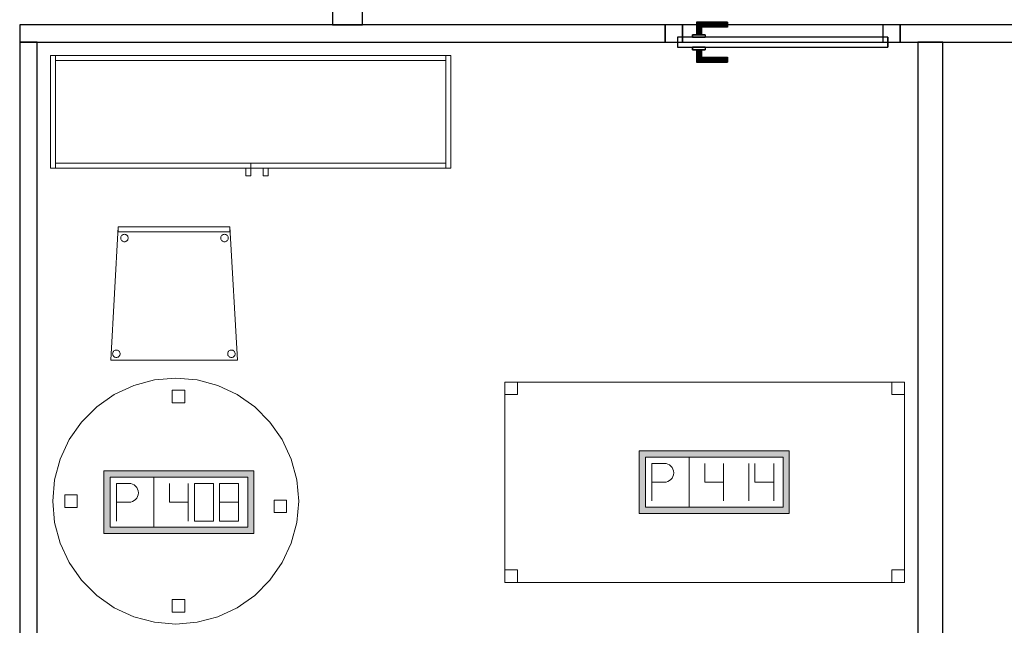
# Model space of a CAD drawing. Header units: metres. Extents: x 391.1 to 427.5, y 12.8 to 28.4.
# Tile 60 of 195: x 405.6 to 409.6, y 15.1 to 17.5. Entities that reach past the tile are written whole.
import ezdxf

# ---------------------------------------------------------------- set-up
doc = ezdxf.new("R2010")
doc.units = ezdxf.units.M
doc.layers.add('01_CARPINTERIA', color=5, linetype='Continuous', lineweight=25, true_color=0x0000ff)
for name, color, linetype, lineweight in [('02_MOBILIARIO', 7, 'Continuous', 18), ('A-DETL-____-MBND', 7, 'Continuous', 18), ('A-GENM-____-OTLN', 7, 'Continuous', 18), ('A-WALL-____-MCUT', 7, 'Continuous', 25), ('A-WALL-____-OTLN', 7, 'Continuous', 25), ('Mobiliario', 7, 'Continuous', 18)]:
    doc.layers.add(name, color=color, linetype=linetype, lineweight=lineweight)

# ---------------------------------------------------------------- blocks, each defined once
blk = doc.blocks.new('Family - Taula D100_PA-152054-03_ELEC_P0A')
at = {"layer": 'A-DETL-____-MBND', "color": 253, "true_color": 0xaaaaaa}
for p, q in [((0.2458, 0.9174), (0.3235, 0.9536)), ((0.3235, 0.9536), (0.2458, 0.9174)), ((0.3235, 0.9536), (0.4063, 0.9758)), ((0.4063, 0.9758), (0.3235, 0.9536)), ((0.4063, 0.9758), (0.4916, 0.9832)), ((0.4916, 0.9832), (0.4063, 0.9758)), ((0.4916, 0.9832), (0.577, 0.9758)), ((0.577, 0.9758), (0.4916, 0.9832)), ((0.577, 0.9758), (0.6598, 0.9536)), ((0.6598, 0.9536), (0.577, 0.9758)), ((0.6598, 0.9536), (0.7374, 0.9174)), ((0.7374, 0.9174), (0.6598, 0.9536)), ((0.1756, 0.8682), (0.2458, 0.9174)), ((0.2458, 0.9174), (0.1756, 0.8682)), ((0.4775, 0.8848), (0.4775, 0.9348)), ((0.4775, 0.9348), (0.5275, 0.9348)), ((0.4775, 0.9348), (0.4775, 0.8848)), ((0.5275, 0.9348), (0.4775, 0.9348)), ((0.5275, 0.9348), (0.5275, 0.8848)), ((0.5275, 0.8848), (0.5275, 0.9348)), ((0.7374, 0.9174), (0.8076, 0.8682)), ((0.8076, 0.8682), (0.7374, 0.9174)), ((0.115, 0.8076), (0.1756, 0.8682)), ((0.1756, 0.8682), (0.115, 0.8076)), ((0.5275, 0.8848), (0.4775, 0.8848)), ((0.4775, 0.8848), (0.5275, 0.8848)), ((0.8076, 0.8682), (0.8682, 0.8076)), ((0.8682, 0.8076), (0.8076, 0.8682)), ((0.0659, 0.7374), (0.115, 0.8076)), ((0.115, 0.8076), (0.0659, 0.7374)), ((0.8682, 0.8076), (0.9174, 0.7374)), ((0.9174, 0.7374), (0.8682, 0.8076)), ((0.0296, 0.6598), (0.0659, 0.7374)), ((0.0659, 0.7374), (0.0296, 0.6598)), ((0.9174, 0.7374), (0.9536, 0.6598)), ((0.9536, 0.6598), (0.9174, 0.7374)), ((0.0075, 0.577), (0.0296, 0.6598)), ((0.0296, 0.6598), (0.0075, 0.577)), ((0.9536, 0.6598), (0.9758, 0.577)), ((0.9758, 0.577), (0.9536, 0.6598)), ((0, 0.4916), (0.0075, 0.577)), ((0.0075, 0.577), (0, 0.4916)), ((0.9758, 0.577), (0.9832, 0.4916)), ((0.9832, 0.4916), (0.9758, 0.577)), ((0.048, 0.4666), (0.048, 0.5166)), ((0.048, 0.5166), (0.098, 0.5166)), ((0.048, 0.5166), (0.048, 0.4666)), ((0.098, 0.5166), (0.048, 0.5166)), ((0.098, 0.5166), (0.098, 0.4666)), ((0.098, 0.4666), (0.098, 0.5166)), ((0.0075, 0.4063), (0, 0.4916)), ((0, 0.4916), (0.0075, 0.4063)), ((0.8849, 0.446), (0.8849, 0.496)), ((0.8849, 0.496), (0.9349, 0.496)), ((0.8849, 0.496), (0.8849, 0.446)), ((0.9349, 0.496), (0.8849, 0.496)), ((0.9349, 0.496), (0.9349, 0.446)), ((0.9349, 0.446), (0.9349, 0.496)), ((0.9832, 0.4916), (0.9758, 0.4063)), ((0.9758, 0.4063), (0.9832, 0.4916)), ((0.098, 0.4666), (0.048, 0.4666)), ((0.048, 0.4666), (0.098, 0.4666)), ((0.9349, 0.446), (0.8849, 0.446)), ((0.8849, 0.446), (0.9349, 0.446)), ((0.0296, 0.3235), (0.0075, 0.4063)), ((0.0075, 0.4063), (0.0296, 0.3235)), ((0.9758, 0.4063), (0.9536, 0.3235)), ((0.9536, 0.3235), (0.9758, 0.4063)), ((0.0659, 0.2458), (0.0296, 0.3235)), ((0.0296, 0.3235), (0.0659, 0.2458)), ((0.9536, 0.3235), (0.9174, 0.2458)), ((0.9174, 0.2458), (0.9536, 0.3235)), ((0.115, 0.1756), (0.0659, 0.2458)), ((0.0659, 0.2458), (0.115, 0.1756)), ((0.9174, 0.2458), (0.8682, 0.1756)), ((0.8682, 0.1756), (0.9174, 0.2458)), ((0.1756, 0.115), (0.115, 0.1756)), ((0.115, 0.1756), (0.1756, 0.115)), ((0.8682, 0.1756), (0.8076, 0.115)), ((0.8076, 0.115), (0.8682, 0.1756)), ((0.2458, 0.0659), (0.1756, 0.115)), ((0.1756, 0.115), (0.2458, 0.0659)), ((0.4775, 0.0481), (0.4775, 0.0981)), ((0.4775, 0.0981), (0.5275, 0.0981)), ((0.4775, 0.0981), (0.4775, 0.0481)), ((0.5275, 0.0981), (0.4775, 0.0981)), ((0.5275, 0.0981), (0.5275, 0.0481)), ((0.5275, 0.0481), (0.5275, 0.0981)), ((0.8076, 0.115), (0.7374, 0.0659)), ((0.7374, 0.0659), (0.8076, 0.115)), ((0.3235, 0.0296), (0.2458, 0.0659)), ((0.2458, 0.0659), (0.3235, 0.0296)), ((0.5275, 0.0481), (0.4775, 0.0481)), ((0.4775, 0.0481), (0.5275, 0.0481)), ((0.7374, 0.0659), (0.6598, 0.0296)), ((0.6598, 0.0296), (0.7374, 0.0659)), ((0.4063, 0.0075), (0.3235, 0.0296)), ((0.3235, 0.0296), (0.4063, 0.0075)), ((0.4916, 0), (0.4063, 0.0075)), ((0.4063, 0.0075), (0.4916, 0)), ((0.577, 0.0075), (0.4916, 0)), ((0.4916, 0), (0.577, 0.0075)), ((0.6598, 0.0296), (0.577, 0.0075)), ((0.577, 0.0075), (0.6598, 0.0296))]:
    blk.add_line(p, q, dxfattribs=at)
blk = doc.blocks.new('Family - Evans PA-152206-03_ELEC_P0A')
at = {"layer": 'A-WALL-____-MCUT', "color": 253, "true_color": 0xaaaaaa}
for p, q in [((4.209, 0.07), (0, 0.07)), ((0, 0.07), (0, 0)), ((4.209, 0), (4.209, 0.07)), ((0, 0), (4.209, 0))]:
    blk.add_line(p, q, dxfattribs=at)
at = {"layer": 'A-WALL-____-OTLN', "color": 253, "true_color": 0xaaaaaa}
for p, q in [((4.209, 0.07), (0, 0.07)), ((0, 0.07), (0, 0)), ((4.209, 0), (4.209, 0.07)), ((0, 0), (4.209, 0))]:
    blk.add_line(p, q, dxfattribs=at)
at = {"layer": 'A-WALL-____-OTLN', "color": 253, "lineweight": 18, "true_color": 0xaaaaaa}
blk.add_line((0, 0), (4.209, 0), dxfattribs=at)
blk = doc.blocks.new('Family - Evans PA-152218-03_ELEC_P0A')
at = {"layer": 'A-WALL-____-MCUT', "color": 253, "true_color": 0xaaaaaa}
for p, q in [((7.2699, 0.07), (1.71, 0.07)), ((7.2699, 0), (7.2699, 0.07)), ((8.2099, 0.07), (8.2099, 0)), ((10.7899, 0.07), (8.2099, 0.07)), ((10.7899, 0), (10.7899, 0.07)), ((1.71, 0), (7.2699, 0)), ((8.2099, 0), (10.7899, 0))]:
    blk.add_line(p, q, dxfattribs=at)
at = {"layer": 'A-WALL-____-OTLN', "color": 253, "true_color": 0xaaaaaa}
for p, q in [((10.7899, 0.07), (0, 0.07)), ((7.2699, 0), (7.2699, 0.07)), ((8.2099, 0.07), (7.2699, 0.07)), ((8.2099, 0), (8.2099, 0.07)), ((10.7899, 0), (10.7899, 0.07)), ((0, 0), (10.7899, 0)), ((7.2699, 0), (8.2099, 0))]:
    blk.add_line(p, q, dxfattribs=at)
at = {"layer": 'A-WALL-____-OTLN', "color": 253, "lineweight": 18, "true_color": 0xaaaaaa}
blk.add_line((-0.0226, 0), (10.7899, 0), dxfattribs=at)
blk = doc.blocks.new('Family - Vano de puerta PA-152222-03_ELEC_P0A')
at = {"layer": 'A-GENM-____-OTLN', "color": 253, "true_color": 0xaaaaaa}
for p, q in [((409.1421, 17.5196), (408.2021, 17.5196)), ((408.2021, 17.5196), (408.2021, 17.4496)), ((408.2021, 17.5196), (409.1421, 17.5196)), ((408.2021, 17.4496), (408.2021, 17.5196)), ((409.1421, 17.4496), (409.1421, 17.5196)), ((409.1421, 17.4496), (409.1421, 17.5196)), ((408.2021, 17.4496), (409.1421, 17.4496)), ((409.1421, 17.4496), (408.2021, 17.4496))]:
    blk.add_line(p, q, dxfattribs=at)
blk = doc.blocks.new('Family - Cadira confident_PA-152277-03_ELEC_P0A')
at = {"layer": 'A-DETL-____-MBND', "color": 253, "true_color": 0xaaaaaa}
for p, q in [((0, 0), (0.03, 0.5326)), ((0.03, 0.5326), (0, 0)), ((0.03, 0.5126), (0.03, 0.5326)), ((0.03, 0.5326), (0.4765, 0.5326)), ((0.4765, 0.5326), (0.03, 0.5326)), ((0.03, 0.5326), (0.03, 0.5126)), ((0.03, 0.5326), (0.4765, 0.5326)), ((0.4765, 0.5326), (0.03, 0.5326)), ((0.4765, 0.5126), (0.03, 0.5126)), ((0.03, 0.5126), (0.4765, 0.5126)), ((0.4765, 0.5326), (0.4765, 0.5126)), ((0.4765, 0.5126), (0.4765, 0.5326)), ((0.4765, 0.5326), (0.5065, 0)), ((0.5065, 0), (0.4765, 0.5326)), ((0.0397, 0.4874), (0.0399, 0.49)), ((0.0399, 0.49), (0.0397, 0.4874)), ((0.04, 0.4848), (0.0397, 0.4874)), ((0.0397, 0.4874), (0.04, 0.4848)), ((0.0399, 0.49), (0.0406, 0.4926)), ((0.0406, 0.4926), (0.0399, 0.49)), ((0.0406, 0.4823), (0.04, 0.4848)), ((0.04, 0.4848), (0.0406, 0.4823)), ((0.0406, 0.4926), (0.0417, 0.4949)), ((0.0417, 0.4949), (0.0406, 0.4926)), ((0.0417, 0.48), (0.0406, 0.4823)), ((0.0406, 0.4823), (0.0417, 0.48)), ((0.0417, 0.4949), (0.0432, 0.4971)), ((0.0432, 0.4971), (0.0417, 0.4949)), ((0.0432, 0.4779), (0.0417, 0.48)), ((0.0417, 0.48), (0.0432, 0.4779)), ((0.0432, 0.4971), (0.045, 0.4989)), ((0.045, 0.4989), (0.0432, 0.4971)), ((0.0451, 0.476), (0.0432, 0.4779)), ((0.0432, 0.4779), (0.0451, 0.476)), ((0.045, 0.4989), (0.0471, 0.5004)), ((0.0471, 0.5004), (0.045, 0.4989)), ((0.0472, 0.4745), (0.0451, 0.476)), ((0.0451, 0.476), (0.0472, 0.4745)), ((0.0471, 0.5004), (0.0495, 0.5015)), ((0.0495, 0.5015), (0.0471, 0.5004)), ((0.0496, 0.4734), (0.0472, 0.4745)), ((0.0472, 0.4745), (0.0496, 0.4734)), ((0.0495, 0.5015), (0.052, 0.5022)), ((0.052, 0.5022), (0.0495, 0.5015)), ((0.0521, 0.4728), (0.0496, 0.4734)), ((0.0496, 0.4734), (0.0521, 0.4728)), ((0.052, 0.5022), (0.0546, 0.5024)), ((0.0546, 0.5024), (0.052, 0.5022)), ((0.0547, 0.4726), (0.0521, 0.4728)), ((0.0521, 0.4728), (0.0547, 0.4726)), ((0.0546, 0.5024), (0.0572, 0.5022)), ((0.0572, 0.5022), (0.0546, 0.5024)), ((0.0573, 0.4728), (0.0547, 0.4726)), ((0.0547, 0.4726), (0.0573, 0.4728)), ((0.0572, 0.5022), (0.0597, 0.5016)), ((0.0597, 0.5016), (0.0572, 0.5022)), ((0.0598, 0.4735), (0.0573, 0.4728)), ((0.0573, 0.4728), (0.0598, 0.4735)), ((0.0597, 0.5016), (0.0621, 0.5005)), ((0.0621, 0.5005), (0.0597, 0.5016)), ((0.0622, 0.4746), (0.0598, 0.4735)), ((0.0598, 0.4735), (0.0622, 0.4746)), ((0.0621, 0.5005), (0.0642, 0.499)), ((0.0642, 0.499), (0.0621, 0.5005)), ((0.0643, 0.4761), (0.0622, 0.4746)), ((0.0622, 0.4746), (0.0643, 0.4761)), ((0.0642, 0.499), (0.0661, 0.4972)), ((0.0661, 0.4972), (0.0642, 0.499)), ((0.0661, 0.478), (0.0643, 0.4761)), ((0.0643, 0.4761), (0.0661, 0.478)), ((0.0661, 0.4972), (0.0676, 0.495)), ((0.0676, 0.495), (0.0661, 0.4972)), ((0.0676, 0.4801), (0.0661, 0.478)), ((0.0661, 0.478), (0.0676, 0.4801)), ((0.0676, 0.495), (0.0687, 0.4927)), ((0.0687, 0.4927), (0.0676, 0.495)), ((0.0687, 0.4825), (0.0676, 0.4801)), ((0.0676, 0.4801), (0.0687, 0.4825)), ((0.0687, 0.4927), (0.0694, 0.4902)), ((0.0694, 0.4902), (0.0687, 0.4927)), ((0.0694, 0.485), (0.0687, 0.4825)), ((0.0687, 0.4825), (0.0694, 0.485)), ((0.0694, 0.4902), (0.0696, 0.4876)), ((0.0696, 0.4876), (0.0694, 0.4902)), ((0.0696, 0.4876), (0.0694, 0.485)), ((0.0694, 0.485), (0.0696, 0.4876)), ((0.4397, 0.4874), (0.4399, 0.49)), ((0.4399, 0.49), (0.4397, 0.4874)), ((0.44, 0.4848), (0.4397, 0.4874)), ((0.4397, 0.4874), (0.44, 0.4848)), ((0.4399, 0.49), (0.4406, 0.4926)), ((0.4406, 0.4926), (0.4399, 0.49)), ((0.4406, 0.4823), (0.44, 0.4848)), ((0.44, 0.4848), (0.4406, 0.4823)), ((0.4406, 0.4926), (0.4417, 0.4949)), ((0.4417, 0.4949), (0.4406, 0.4926)), ((0.4417, 0.48), (0.4406, 0.4823)), ((0.4406, 0.4823), (0.4417, 0.48)), ((0.4417, 0.4949), (0.4432, 0.4971)), ((0.4432, 0.4971), (0.4417, 0.4949)), ((0.4432, 0.4779), (0.4417, 0.48)), ((0.4417, 0.48), (0.4432, 0.4779)), ((0.4432, 0.4971), (0.445, 0.4989)), ((0.445, 0.4989), (0.4432, 0.4971)), ((0.4451, 0.476), (0.4432, 0.4779)), ((0.4432, 0.4779), (0.4451, 0.476)), ((0.445, 0.4989), (0.4471, 0.5004)), ((0.4471, 0.5004), (0.445, 0.4989)), ((0.4472, 0.4745), (0.4451, 0.476)), ((0.4451, 0.476), (0.4472, 0.4745)), ((0.4471, 0.5004), (0.4495, 0.5015)), ((0.4495, 0.5015), (0.4471, 0.5004)), ((0.4496, 0.4734), (0.4472, 0.4745)), ((0.4472, 0.4745), (0.4496, 0.4734)), ((0.4495, 0.5015), (0.452, 0.5022)), ((0.452, 0.5022), (0.4495, 0.5015)), ((0.4521, 0.4728), (0.4496, 0.4734)), ((0.4496, 0.4734), (0.4521, 0.4728)), ((0.452, 0.5022), (0.4546, 0.5024)), ((0.4546, 0.5024), (0.452, 0.5022)), ((0.4547, 0.4726), (0.4521, 0.4728)), ((0.4521, 0.4728), (0.4547, 0.4726)), ((0.4546, 0.5024), (0.4572, 0.5022)), ((0.4572, 0.5022), (0.4546, 0.5024)), ((0.4573, 0.4728), (0.4547, 0.4726)), ((0.4547, 0.4726), (0.4573, 0.4728)), ((0.4572, 0.5022), (0.4597, 0.5016)), ((0.4597, 0.5016), (0.4572, 0.5022)), ((0.4598, 0.4735), (0.4573, 0.4728)), ((0.4573, 0.4728), (0.4598, 0.4735)), ((0.4597, 0.5016), (0.4621, 0.5005)), ((0.4621, 0.5005), (0.4597, 0.5016)), ((0.4622, 0.4746), (0.4598, 0.4735)), ((0.4598, 0.4735), (0.4622, 0.4746)), ((0.4621, 0.5005), (0.4642, 0.499)), ((0.4642, 0.499), (0.4621, 0.5005)), ((0.4643, 0.4761), (0.4622, 0.4746)), ((0.4622, 0.4746), (0.4643, 0.4761)), ((0.4642, 0.499), (0.4661, 0.4972)), ((0.4661, 0.4972), (0.4642, 0.499)), ((0.4661, 0.478), (0.4643, 0.4761)), ((0.4643, 0.4761), (0.4661, 0.478)), ((0.4661, 0.4972), (0.4676, 0.495)), ((0.4676, 0.495), (0.4661, 0.4972)), ((0.4676, 0.4801), (0.4661, 0.478)), ((0.4661, 0.478), (0.4676, 0.4801)), ((0.4676, 0.495), (0.4687, 0.4927)), ((0.4687, 0.4927), (0.4676, 0.495)), ((0.4687, 0.4825), (0.4676, 0.4801)), ((0.4676, 0.4801), (0.4687, 0.4825)), ((0.4687, 0.4927), (0.4694, 0.4902)), ((0.4694, 0.4902), (0.4687, 0.4927)), ((0.4694, 0.485), (0.4687, 0.4825)), ((0.4687, 0.4825), (0.4694, 0.485)), ((0.4694, 0.4902), (0.4696, 0.4876)), ((0.4696, 0.4876), (0.4694, 0.4902)), ((0.4696, 0.4876), (0.4694, 0.485)), ((0.4694, 0.485), (0.4696, 0.4876)), ((0.0171, 0.0391), (0.0196, 0.0398)), ((0.0196, 0.0398), (0.0171, 0.0391)), ((0.0196, 0.0398), (0.0222, 0.04)), ((0.0222, 0.04), (0.0196, 0.0398)), ((0.0222, 0.04), (0.0248, 0.0398)), ((0.0248, 0.0398), (0.0222, 0.04)), ((0.0248, 0.0398), (0.0273, 0.0392)), ((0.0273, 0.0392), (0.0248, 0.0398)), ((0.4771, 0.0391), (0.4796, 0.0398)), ((0.4796, 0.0398), (0.4771, 0.0391)), ((0.4796, 0.0398), (0.4822, 0.04)), ((0.4822, 0.04), (0.4796, 0.0398)), ((0.4822, 0.04), (0.4848, 0.0398)), ((0.4848, 0.0398), (0.4822, 0.04)), ((0.4848, 0.0398), (0.4873, 0.0392)), ((0.4873, 0.0392), (0.4848, 0.0398)), ((0.5065, 0), (0, 0)), ((0, 0), (0.5065, 0)), ((0.0074, 0.025), (0.0076, 0.0276)), ((0.0076, 0.0276), (0.0074, 0.025)), ((0.0076, 0.0224), (0.0074, 0.025)), ((0.0074, 0.025), (0.0076, 0.0224)), ((0.0076, 0.0276), (0.0082, 0.0301)), ((0.0082, 0.0301), (0.0076, 0.0276)), ((0.0083, 0.0199), (0.0076, 0.0224)), ((0.0076, 0.0224), (0.0083, 0.0199)), ((0.0082, 0.0301), (0.0093, 0.0325)), ((0.0093, 0.0325), (0.0082, 0.0301)), ((0.0094, 0.0176), (0.0083, 0.0199)), ((0.0083, 0.0199), (0.0094, 0.0176)), ((0.0093, 0.0325), (0.0108, 0.0346)), ((0.0108, 0.0346), (0.0093, 0.0325)), ((0.0109, 0.0154), (0.0094, 0.0176)), ((0.0094, 0.0176), (0.0109, 0.0154)), ((0.0108, 0.0346), (0.0126, 0.0365)), ((0.0126, 0.0365), (0.0108, 0.0346)), ((0.0127, 0.0136), (0.0109, 0.0154)), ((0.0109, 0.0154), (0.0127, 0.0136)), ((0.0126, 0.0365), (0.0148, 0.038)), ((0.0148, 0.038), (0.0126, 0.0365)), ((0.0149, 0.0121), (0.0127, 0.0136)), ((0.0127, 0.0136), (0.0149, 0.0121)), ((0.0148, 0.038), (0.0171, 0.0391)), ((0.0171, 0.0391), (0.0148, 0.038)), ((0.0172, 0.011), (0.0149, 0.0121)), ((0.0149, 0.0121), (0.0172, 0.011)), ((0.0198, 0.0104), (0.0172, 0.011)), ((0.0172, 0.011), (0.0198, 0.0104)), ((0.0224, 0.0102), (0.0198, 0.0104)), ((0.0198, 0.0104), (0.0224, 0.0102)), ((0.0249, 0.0104), (0.0224, 0.0102)), ((0.0224, 0.0102), (0.0249, 0.0104)), ((0.0275, 0.0111), (0.0249, 0.0104)), ((0.0249, 0.0104), (0.0275, 0.0111)), ((0.0273, 0.0392), (0.0297, 0.0381)), ((0.0297, 0.0381), (0.0273, 0.0392)), ((0.0298, 0.0122), (0.0275, 0.0111)), ((0.0275, 0.0111), (0.0298, 0.0122)), ((0.0297, 0.0381), (0.0318, 0.0366)), ((0.0318, 0.0366), (0.0297, 0.0381)), ((0.0319, 0.0137), (0.0298, 0.0122)), ((0.0298, 0.0122), (0.0319, 0.0137)), ((0.0318, 0.0366), (0.0337, 0.0347)), ((0.0337, 0.0347), (0.0318, 0.0366)), ((0.0338, 0.0155), (0.0319, 0.0137)), ((0.0319, 0.0137), (0.0338, 0.0155)), ((0.0337, 0.0347), (0.0352, 0.0326)), ((0.0352, 0.0326), (0.0337, 0.0347)), ((0.0353, 0.0177), (0.0338, 0.0155)), ((0.0338, 0.0155), (0.0353, 0.0177)), ((0.0352, 0.0326), (0.0363, 0.0303)), ((0.0363, 0.0303), (0.0352, 0.0326)), ((0.0363, 0.02), (0.0353, 0.0177)), ((0.0353, 0.0177), (0.0363, 0.02)), ((0.0363, 0.0303), (0.037, 0.0278)), ((0.037, 0.0278), (0.0363, 0.0303)), ((0.037, 0.0226), (0.0363, 0.02)), ((0.0363, 0.02), (0.037, 0.0226)), ((0.037, 0.0278), (0.0372, 0.0252)), ((0.0372, 0.0252), (0.037, 0.0278)), ((0.0372, 0.0252), (0.037, 0.0226)), ((0.037, 0.0226), (0.0372, 0.0252)), ((0.4674, 0.025), (0.4676, 0.0276)), ((0.4676, 0.0276), (0.4674, 0.025)), ((0.4676, 0.0224), (0.4674, 0.025)), ((0.4674, 0.025), (0.4676, 0.0224)), ((0.4676, 0.0276), (0.4682, 0.0301)), ((0.4682, 0.0301), (0.4676, 0.0276)), ((0.4683, 0.0199), (0.4676, 0.0224)), ((0.4676, 0.0224), (0.4683, 0.0199)), ((0.4682, 0.0301), (0.4693, 0.0325)), ((0.4693, 0.0325), (0.4682, 0.0301)), ((0.4694, 0.0176), (0.4683, 0.0199)), ((0.4683, 0.0199), (0.4694, 0.0176)), ((0.4693, 0.0325), (0.4708, 0.0346)), ((0.4708, 0.0346), (0.4693, 0.0325)), ((0.4709, 0.0154), (0.4694, 0.0176)), ((0.4694, 0.0176), (0.4709, 0.0154)), ((0.4708, 0.0346), (0.4726, 0.0365)), ((0.4726, 0.0365), (0.4708, 0.0346)), ((0.4727, 0.0136), (0.4709, 0.0154)), ((0.4709, 0.0154), (0.4727, 0.0136)), ((0.4726, 0.0365), (0.4748, 0.038)), ((0.4748, 0.038), (0.4726, 0.0365)), ((0.4749, 0.0121), (0.4727, 0.0136)), ((0.4727, 0.0136), (0.4749, 0.0121)), ((0.4748, 0.038), (0.4771, 0.0391)), ((0.4771, 0.0391), (0.4748, 0.038)), ((0.4772, 0.011), (0.4749, 0.0121)), ((0.4749, 0.0121), (0.4772, 0.011)), ((0.4798, 0.0104), (0.4772, 0.011)), ((0.4772, 0.011), (0.4798, 0.0104)), ((0.4824, 0.0102), (0.4798, 0.0104)), ((0.4798, 0.0104), (0.4824, 0.0102)), ((0.4849, 0.0104), (0.4824, 0.0102)), ((0.4824, 0.0102), (0.4849, 0.0104)), ((0.4875, 0.0111), (0.4849, 0.0104)), ((0.4849, 0.0104), (0.4875, 0.0111)), ((0.4873, 0.0392), (0.4897, 0.0381)), ((0.4897, 0.0381), (0.4873, 0.0392)), ((0.4898, 0.0122), (0.4875, 0.0111)), ((0.4875, 0.0111), (0.4898, 0.0122)), ((0.4897, 0.0381), (0.4918, 0.0366)), ((0.4918, 0.0366), (0.4897, 0.0381)), ((0.4919, 0.0137), (0.4898, 0.0122)), ((0.4898, 0.0122), (0.4919, 0.0137)), ((0.4918, 0.0366), (0.4937, 0.0347)), ((0.4937, 0.0347), (0.4918, 0.0366)), ((0.4938, 0.0155), (0.4919, 0.0137)), ((0.4919, 0.0137), (0.4938, 0.0155)), ((0.4937, 0.0347), (0.4952, 0.0326)), ((0.4952, 0.0326), (0.4937, 0.0347)), ((0.4953, 0.0177), (0.4938, 0.0155)), ((0.4938, 0.0155), (0.4953, 0.0177)), ((0.4952, 0.0326), (0.4963, 0.0303)), ((0.4963, 0.0303), (0.4952, 0.0326)), ((0.4963, 0.02), (0.4953, 0.0177)), ((0.4953, 0.0177), (0.4963, 0.02)), ((0.4963, 0.0303), (0.497, 0.0278)), ((0.497, 0.0278), (0.4963, 0.0303)), ((0.497, 0.0226), (0.4963, 0.02)), ((0.4963, 0.02), (0.497, 0.0226)), ((0.497, 0.0278), (0.4972, 0.0252)), ((0.4972, 0.0252), (0.497, 0.0278)), ((0.4972, 0.0252), (0.497, 0.0226)), ((0.497, 0.0226), (0.4972, 0.0252))]:
    blk.add_line(p, q, dxfattribs=at)
blk = doc.blocks.new('Family - Evans PA-152290-03_ELEC_P0A')
at = {"layer": 'A-WALL-____-MCUT', "color": 253, "true_color": 0xaaaaaa}
for p, q in [((0.8049, 0.12), (0, 0.12)), ((0, 0.12), (0, 0)), ((0, 0), (0.8049, 0))]:
    blk.add_line(p, q, dxfattribs=at)
at = {"layer": 'A-WALL-____-OTLN', "color": 253, "true_color": 0xaaaaaa}
for p, q in [((5.7985, 0.12), (0, 0.12)), ((0, 0.12), (0, 0)), ((0, 0), (5.7528, 0))]:
    blk.add_line(p, q, dxfattribs=at)
at = {"layer": 'A-WALL-____-OTLN', "color": 253, "lineweight": 18, "true_color": 0xaaaaaa}
blk.add_line((0, 0), (5.7528, 0), dxfattribs=at)
blk = doc.blocks.new('Family - Evans PA-152323-03_ELEC_P0A')
at = {"layer": 'A-WALL-____-MCUT', "color": 253, "true_color": 0xaaaaaa}
for p, q in [((4.209, 0.1), (0, 0.1)), ((0, 0.1), (0, 0)), ((4.209, 0), (4.209, 0.1)), ((0, 0), (4.209, 0))]:
    blk.add_line(p, q, dxfattribs=at)
at = {"layer": 'A-WALL-____-OTLN', "color": 253, "true_color": 0xaaaaaa}
for p, q in [((4.209, 0.1), (0, 0.1)), ((0, 0.1), (0, 0)), ((4.209, 0), (4.209, 0.1)), ((0, 0), (4.209, 0))]:
    blk.add_line(p, q, dxfattribs=at)
at = {"layer": 'A-WALL-____-OTLN', "color": 253, "lineweight": 18, "true_color": 0xaaaaaa}
blk.add_line((0, 0), (4.209, 0), dxfattribs=at)
blk = doc.blocks.new('Family - Armai 160x45_PA-152388-03_ELEC_P0A')
at = {"layer": '02_MOBILIARIO', "color": 253, "true_color": 0xaaaaaa}
for p, q in [((0, 0.03), (0, 0.48)), ((0, 0.48), (0, 0.03)), ((0, 0.48), (1.6, 0.48)), ((1.6, 0.48), (0, 0.48)), ((0, 0.03), (0, 0.48)), ((0, 0.48), (0.02, 0.48)), ((0.02, 0.48), (0.02, 0.46)), ((0.02, 0.48), (1.58, 0.48)), ((0.02, 0.48), (0.02, 0.03)), ((1.58, 0.03), (1.58, 0.48)), ((1.58, 0.48), (1.6, 0.48)), ((1.58, 0.48), (1.58, 0.46)), ((1.6, 0.48), (1.6, 0.03)), ((1.6, 0.48), (1.6, 0.03)), ((1.6, 0.03), (1.6, 0.48)), ((1.58, 0.46), (0.02, 0.46)), ((0.02, 0.05), (0.02, 0.03)), ((0.02, 0.05), (0.8, 0.05)), ((0.8, 0.05), (0.8, 0.03)), ((0.8, 0.05), (1.58, 0.05)), ((0.8, 0.05), (0.8, 0.03)), ((1.58, 0.05), (1.58, 0.03)), ((1.6, 0.03), (0, 0.03)), ((0, 0.03), (1.6, 0.03)), ((0, 0.03), (0.02, 0.03)), ((0.8, 0.03), (0.02, 0.03)), ((0.78, 0), (0.78, 0.03)), ((0.78, 0.03), (0.78, 0)), ((0.78, 0.03), (0.8, 0.03)), ((0.8, 0.03), (0.78, 0.03)), ((0.8, 0.03), (0.8, 0)), ((0.8, 0.03), (0.8, 0)), ((1.58, 0.03), (0.8, 0.03)), ((0.85, 0), (0.85, 0.03)), ((0.85, 0.03), (0.85, 0)), ((0.85, 0.03), (0.87, 0.03)), ((0.87, 0.03), (0.85, 0.03)), ((0.87, 0.03), (0.87, 0)), ((0.87, 0.03), (0.87, 0)), ((1.58, 0.03), (1.6, 0.03)), ((0.8, 0), (0.78, 0)), ((0.78, 0), (0.8, 0)), ((0.87, 0), (0.85, 0)), ((0.85, 0), (0.87, 0))]:
    blk.add_line(p, q, dxfattribs=at)
at = {"layer": 'Mobiliario', "color": 253, "true_color": 0xaaaaaa}
for p, q in [((0.02, 0.48), (0, 0.48)), ((0, 0.48), (0, 0.03)), ((0.02, 0.48), (0.02, 0.46)), ((1.58, 0.48), (0.02, 0.48)), ((0.02, 0.03), (0.02, 0.48)), ((1.6, 0.48), (1.58, 0.48)), ((1.58, 0.48), (1.58, 0.03)), ((1.58, 0.46), (1.58, 0.48)), ((1.6, 0.03), (1.6, 0.48)), ((0.02, 0.46), (1.58, 0.46)), ((0.02, 0.05), (0.02, 0.03)), ((0.8, 0.05), (0.02, 0.05)), ((0.8, 0.05), (0.8, 0.03)), ((1.58, 0.05), (0.8, 0.05)), ((0.8, 0.03), (0.8, 0.05)), ((1.58, 0.03), (1.58, 0.05)), ((0, 0.03), (0.02, 0.03)), ((0.02, 0.03), (0.8, 0.03)), ((0.8, 0.03), (1.58, 0.03)), ((1.58, 0.03), (1.6, 0.03))]:
    blk.add_line(p, q, dxfattribs=at)
blk = doc.blocks.new('Family - Taula 160X80_PA-152467-03_ELEC_P0A')
at = {"layer": 'A-DETL-____-MBND', "color": 253, "true_color": 0xaaaaaa}
for p, q in [((0, 0.7501), (0, 0.8001)), ((0, 0.8001), (0.05, 0.8001)), ((0.05, 0.8001), (0, 0.8001)), ((0, 0.8001), (0, 0.7501)), ((0, 0), (0, 0.8001)), ((0, 0.8001), (1.5969, 0.8001)), ((1.5969, 0.8001), (0, 0.8001)), ((0, 0.8001), (0, 0)), ((0.05, 0.8001), (0.05, 0.7501)), ((0.05, 0.7501), (0.05, 0.8001)), ((1.5469, 0.7501), (1.5469, 0.8001)), ((1.5469, 0.8001), (1.5969, 0.8001)), ((1.5969, 0.8001), (1.5469, 0.8001)), ((1.5469, 0.8001), (1.5469, 0.7501)), ((1.5969, 0.8001), (1.5969, 0.7501)), ((1.5969, 0.7501), (1.5969, 0.8001)), ((1.5969, 0.8001), (1.5969, 0)), ((1.5969, 0), (1.5969, 0.8001)), ((0.05, 0.7501), (0, 0.7501)), ((0, 0.7501), (0.05, 0.7501)), ((1.5969, 0.7501), (1.5469, 0.7501)), ((1.5469, 0.7501), (1.5969, 0.7501)), ((0, 0), (0, 0.05)), ((0, 0.05), (0.05, 0.05)), ((0.05, 0.05), (0, 0.05)), ((0, 0.05), (0, 0)), ((0.05, 0.05), (0.05, 0)), ((0.05, 0), (0.05, 0.05)), ((1.5469, 0), (1.5469, 0.05)), ((1.5469, 0.05), (1.5969, 0.05)), ((1.5969, 0.05), (1.5469, 0.05)), ((1.5469, 0.05), (1.5469, 0)), ((1.5969, 0.05), (1.5969, 0)), ((1.5969, 0), (1.5969, 0.05)), ((1.5969, 0), (0, 0)), ((0, 0), (1.5969, 0)), ((0.05, 0), (0, 0)), ((0, 0), (0.05, 0)), ((1.5969, 0), (1.5469, 0)), ((1.5469, 0), (1.5969, 0))]:
    blk.add_line(p, q, dxfattribs=at)
blk = doc.blocks.new('Family - LONDR55-XX_ZZ-ARQ-CAA-M3D-Londres55-152563-03_ELEC_P0A')
at = {"layer": '01_CARPINTERIA', "color": 161, "true_color": 0xaaaaff}
for p, q in [((0.69, 0.1487), (0.69, 0.15)), ((0.69, 0.15), (0.69, 0.1487)), ((0.815, 0.15), (0.69, 0.15)), ((0.69, 0.145), (0.69, 0.1487)), ((0.69, 0.1487), (0.69, 0.145)), ((0.8137, 0.1487), (0.69, 0.1487)), ((0.8137, 0.1487), (0.69, 0.1487)), ((0.69, 0.14), (0.69, 0.145)), ((0.69, 0.145), (0.69, 0.14)), ((0.81, 0.145), (0.69, 0.145)), ((0.81, 0.145), (0.69, 0.145)), ((0.69, 0.135), (0.69, 0.14)), ((0.69, 0.14), (0.69, 0.135)), ((0.69, 0.14), (0.805, 0.14)), ((0.805, 0.14), (0.69, 0.14)), ((0.69, 0.135), (0.69, 0.1313)), ((0.69, 0.1313), (0.69, 0.135)), ((0.8, 0.135), (0.69, 0.135)), ((0.8, 0.135), (0.69, 0.135)), ((0.69, 0.1313), (0.69, 0.13)), ((0.69, 0.13), (0.69, 0.1313)), ((0.7963, 0.1313), (0.69, 0.1313)), ((0.7963, 0.1313), (0.69, 0.1313)), ((0.795, 0.13), (0.69, 0.13)), ((0.795, 0.13), (0.7963, 0.1313)), ((0.7963, 0.1313), (0.795, 0.13)), ((0.795, 0.1), (0.795, 0.13)), ((0.7963, 0.1313), (0.8, 0.135)), ((0.8, 0.135), (0.7963, 0.1313)), ((0.7963, 0.1), (0.7963, 0.1313)), ((0.7963, 0.1), (0.7963, 0.1313)), ((0.8, 0.135), (0.805, 0.14)), ((0.805, 0.14), (0.8, 0.135)), ((0.8, 0.1), (0.8, 0.135)), ((0.8, 0.1), (0.8, 0.135)), ((0.81, 0.145), (0.805, 0.14)), ((0.805, 0.14), (0.81, 0.145)), ((0.805, 0.14), (0.805, 0.1)), ((0.805, 0.1), (0.805, 0.14)), ((0.8137, 0.1487), (0.81, 0.145)), ((0.81, 0.145), (0.8137, 0.1487)), ((0.81, 0.1), (0.81, 0.145)), ((0.81, 0.1), (0.81, 0.145)), ((0.815, 0.15), (0.8137, 0.1487)), ((0.8137, 0.1487), (0.815, 0.15)), ((0.8137, 0.1), (0.8137, 0.1487)), ((0.8137, 0.1), (0.8137, 0.1487)), ((0.815, 0.1), (0.815, 0.15)), ((0.89, 0.09), (0.05, 0.09)), ((0.05, 0.09), (0.05, 0.05)), ((0.89, 0.09), (0.05, 0.09)), ((0.05, 0.05), (0.05, 0.09)), ((0.83, 0.1), (0.78, 0.1)), ((0.78, 0.1), (0.83, 0.1)), ((0.78, 0.09), (0.78, 0.1)), ((0.78, 0.09), (0.78, 0.1)), ((0.83, 0.09), (0.78, 0.09)), ((0.78, 0.09), (0.83, 0.09)), ((0.7963, 0.1), (0.795, 0.1)), ((0.795, 0.1), (0.7963, 0.1)), ((0.8, 0.1), (0.7963, 0.1)), ((0.7963, 0.1), (0.8, 0.1)), ((0.805, 0.1), (0.8, 0.1)), ((0.8, 0.1), (0.805, 0.1)), ((0.81, 0.1), (0.805, 0.1)), ((0.805, 0.1), (0.81, 0.1)), ((0.81, 0.1), (0.8137, 0.1)), ((0.8137, 0.1), (0.81, 0.1)), ((0.8137, 0.1), (0.815, 0.1)), ((0.815, 0.1), (0.8137, 0.1)), ((0.83, 0.09), (0.83, 0.1)), ((0.83, 0.1), (0.83, 0.09)), ((0.89, 0.05), (0.89, 0.09)), ((0.89, 0.05), (0.89, 0.09)), ((0.07, 0.07), (0, 0.07)), ((0, 0.07), (0, 0)), ((0.07, 0.07), (0, 0.07)), ((0, 0), (0, 0.07)), ((0.05, 0.05), (0.89, 0.05)), ((0.05, 0.05), (0.89, 0.05)), ((0.07, 0), (0.07, 0.07)), ((0.07, 0), (0.07, 0.07)), ((0.78, 0.05), (0.83, 0.05)), ((0.83, 0.05), (0.78, 0.05)), ((0.78, 0.04), (0.78, 0.05)), ((0.78, 0.04), (0.78, 0.05)), ((0.78, 0.04), (0.83, 0.04)), ((0.83, 0.04), (0.78, 0.04)), ((0.7963, 0.04), (0.795, 0.04)), ((0.795, 0.04), (0.7963, 0.04)), ((0.795, 0.01), (0.795, 0.04)), ((0.8, 0.04), (0.7963, 0.04)), ((0.7963, 0.04), (0.8, 0.04)), ((0.7963, 0.0087), (0.7963, 0.04)), ((0.7963, 0.0087), (0.7963, 0.04)), ((0.8, 0.04), (0.805, 0.04)), ((0.805, 0.04), (0.8, 0.04)), ((0.8, 0.005), (0.8, 0.04)), ((0.8, 0.005), (0.8, 0.04)), ((0.805, 0.04), (0.81, 0.04)), ((0.81, 0.04), (0.805, 0.04)), ((0.805, 0.04), (0.805, 0)), ((0.805, 0), (0.805, 0.04)), ((0.81, 0.04), (0.8137, 0.04)), ((0.8137, 0.04), (0.81, 0.04)), ((0.81, -0.005), (0.81, 0.04)), ((0.81, -0.005), (0.81, 0.04)), ((0.8137, 0.04), (0.815, 0.04)), ((0.815, 0.04), (0.8137, 0.04)), ((0.8137, -0.0087), (0.8137, 0.04)), ((0.8137, -0.0087), (0.8137, 0.04)), ((0.815, -0.01), (0.815, 0.04)), ((0.83, 0.04), (0.83, 0.05)), ((0.83, 0.05), (0.83, 0.04)), ((0.94, 0.07), (0.87, 0.07)), ((0.87, 0.07), (0.87, 0)), ((0.94, 0.07), (0.87, 0.07)), ((0.87, 0), (0.87, 0.07)), ((0.94, 0), (0.94, 0.07)), ((0.94, 0), (0.94, 0.07)), ((0, 0), (0.07, 0)), ((0, 0), (0.07, 0)), ((0.69, 0.0087), (0.69, 0.01)), ((0.69, 0.01), (0.69, 0.0087)), ((0.69, 0.01), (0.795, 0.01)), ((0.69, 0.005), (0.69, 0.0087)), ((0.69, 0.0087), (0.69, 0.005)), ((0.69, 0.0087), (0.7963, 0.0087)), ((0.69, 0.0087), (0.7963, 0.0087)), ((0.69, 0), (0.69, 0.005)), ((0.69, 0.005), (0.69, 0)), ((0.69, 0.005), (0.8, 0.005)), ((0.69, 0.005), (0.8, 0.005)), ((0.69, -0.005), (0.69, 0)), ((0.69, 0), (0.69, -0.005)), ((0.805, 0), (0.69, 0)), ((0.69, 0), (0.805, 0)), ((0.7963, 0.0087), (0.795, 0.01)), ((0.795, 0.01), (0.7963, 0.0087)), ((0.8, 0.005), (0.7963, 0.0087)), ((0.7963, 0.0087), (0.8, 0.005)), ((0.805, 0), (0.8, 0.005)), ((0.8, 0.005), (0.805, 0)), ((0.805, 0), (0.81, -0.005)), ((0.87, 0), (0.94, 0)), ((0.87, 0), (0.94, 0)), ((0.69, -0.005), (0.69, -0.0087)), ((0.69, -0.0087), (0.69, -0.005)), ((0.69, -0.005), (0.81, -0.005)), ((0.69, -0.005), (0.81, -0.005)), ((0.69, -0.0087), (0.69, -0.01)), ((0.69, -0.01), (0.69, -0.0087)), ((0.69, -0.0087), (0.8137, -0.0087)), ((0.69, -0.0087), (0.8137, -0.0087)), ((0.69, -0.01), (0.815, -0.01)), ((0.81, -0.005), (0.805, 0)), ((0.81, -0.005), (0.8137, -0.0087)), ((0.8137, -0.0087), (0.81, -0.005)), ((0.8137, -0.0087), (0.815, -0.01)), ((0.815, -0.01), (0.8137, -0.0087))]:
    blk.add_line(p, q, dxfattribs=at)
blk = doc.blocks.new('Family - Porta PA-152564-03_ELEC_P0A')
blk.add_blockref('Family - LONDR55-XX_ZZ-ARQ-CAA-M3D-Londres55-152563-03_ELEC_P0A', (0, 0))
blk = doc.blocks.new('LONDR55-XX_ZZ-ARQ-CAA-M3D-Londres55_ifc-1-03_ELEC_P0A')
at = {"layer": '01_CARPINTERIA', "color": 253, "lineweight": 18, "true_color": 0xaaaaaa, "rotation": 180}
blk.add_blockref('Family - Porta PA-152564-03_ELEC_P0A', (409.1421, 17.5196), dxfattribs=at)
at = {"layer": '02_MOBILIARIO', "color": 253, "lineweight": 18, "true_color": 0xaaaaaa}
for name, p in [('Family - Armai 160x45_PA-152388-03_ELEC_P0A', (405.7459, 16.9163)), ('Family - Cadira confident_PA-152277-03_ELEC_P0A', (405.9862, 16.1801)), ('Family - Taula D100_PA-152054-03_ELEC_P0A', (405.7543, 15.1251)), ('Family - Taula 160X80_PA-152467-03_ELEC_P0A', (407.5616, 15.2921))]:
    blk.add_blockref(name, p, dxfattribs=at)
at = {"layer": 'A-GENM-____-OTLN', "color": 253, "lineweight": 18, "true_color": 0xaaaaaa}
blk.add_blockref('Family - Vano de puerta PA-152222-03_ELEC_P0A', (0, 0), dxfattribs=at)
at = {"layer": 'A-WALL-____-OTLN', "color": 253, "lineweight": 18, "true_color": 0xaaaaaa}
for name, p, rotation in [('Family - Evans PA-152290-03_ELEC_P0A', (406.9919, 17.5196), 90), ('Family - Evans PA-152218-03_ELEC_P0A', (416.412, 17.5196), 180), ('Family - Evans PA-152206-03_ELEC_P0A', (405.6221, 17.4496), 270), ('Family - Evans PA-152323-03_ELEC_P0A', (409.3121, 13.2406), 90)]:
    blk.add_blockref(name, p, dxfattribs=dict(at, rotation=rotation))
blk = doc.blocks.new('ZYR_05_02_05 PT 4COL Terra - 14 PT Terra _2SC-4SAI-2VD_-903875-03_ELEC_P0A')
at = {"layer": 'A-DETL-____-MBND', "true_color": 0x3c0aff}
h = blk.add_hatch(color=180, dxfattribs=at)
h.paths.add_polyline_path([(0.405, -0.125), (0.405, 0.125), (-0.195, 0.125), (-0.195, -0.125), (0.2138, -0.125)])
h.paths.add_polyline_path([(0.2138, -0.1), (-0.17, -0.1), (-0.17, 0.1), (0.38, 0.1), (0.38, -0.1)])
at = {"layer": 'A-DETL-____-MBND', "color": 180, "true_color": 0x3c0aff}
for p, q in [((0.405, 0.125), (-0.195, 0.125)), ((-0.195, 0.125), (-0.195, -0.125)), ((-0.195, 0.125), (0.405, 0.125)), ((-0.195, 0.125), (-0.195, -0.125)), ((0.405, -0.125), (0.405, 0.125)), ((0.405, 0.125), (0.405, -0.125)), ((-0.17, -0.1), (-0.17, 0.1)), ((-0.17, 0.1), (0.38, 0.1)), ((-0.17, 0.1), (0.38, 0.1)), ((-0.17, -0.1), (-0.17, 0.1)), ((0.005, 0.1), (0.005, -0.1)), ((0.38, 0.1), (0.38, -0.1)), ((0.38, 0.1), (0.38, -0.1)), ((-0.145, 0.075), (-0.095, 0.0754)), ((-0.145, 0.075), (-0.145, -0.075)), ((0.0675, 0.075), (0.0675, 0)), ((0.1425, 0.075), (0.1425, -0.075)), ((0.2425, -0.075), (0.2425, 0.075)), ((0.2675, 0.075), (0.2675, 0)), ((0.3425, 0.075), (0.3425, -0.075)), ((-0.145, 0), (-0.095, 0)), ((0.0675, 0), (0.1425, 0)), ((0.2675, 0), (0.3425, 0)), ((0.38, -0.1), (-0.17, -0.1)), ((0.38, -0.1), (-0.17, -0.1)), ((-0.195, -0.125), (0.405, -0.125)), ((0.405, -0.125), (-0.195, -0.125))]:
    blk.add_line(p, q, dxfattribs=at)
blk.add_arc((-0.095, 0.0377), 0.0377, 270, 90, dxfattribs=at)
blk = doc.blocks.new('ZYR_05_02_05 PT 4COL Terra - 08 PT Terra _2SC-4SAI-2VD_-903876-03_ELEC_P0A')
at = {"layer": 'A-DETL-____-MBND', "true_color": 0x3c0aff}
h = blk.add_hatch(color=180, dxfattribs=at)
h.paths.add_polyline_path([(0.405, -0.125), (0.405, 0.125), (-0.195, 0.125), (-0.195, -0.125)])
h.paths.add_polyline_path([(0.38, -0.1), (-0.17, -0.1), (-0.17, 0.1), (0.38, 0.1)])
at = {"layer": 'A-DETL-____-MBND', "color": 180, "true_color": 0x3c0aff}
for p, q in [((0.405, 0.125), (-0.195, 0.125)), ((-0.195, 0.125), (-0.195, -0.125)), ((-0.195, 0.125), (0.405, 0.125)), ((-0.195, 0.125), (-0.195, -0.125)), ((0.405, -0.125), (0.405, 0.125)), ((0.405, 0.125), (0.405, -0.125)), ((-0.17, -0.1), (-0.17, 0.1)), ((-0.17, 0.1), (0.38, 0.1)), ((-0.17, 0.1), (0.38, 0.1)), ((-0.17, -0.1), (-0.17, 0.1)), ((0.005, 0.1), (0.005, -0.1)), ((0.38, 0.1), (0.38, -0.1)), ((0.38, 0.1), (0.38, -0.1)), ((-0.145, 0.075), (-0.095, 0.0754)), ((-0.145, 0.075), (-0.145, -0.075)), ((0.0675, 0.075), (0.0675, 0)), ((0.1425, 0.075), (0.1425, -0.075)), ((0.2425, 0.075), (0.1675, 0.075)), ((0.1675, 0.075), (0.1675, -0.075)), ((0.2425, -0.075), (0.2425, 0.075)), ((0.3425, 0.075), (0.2675, 0.075)), ((0.2675, 0.075), (0.2675, -0.075)), ((0.3425, 0.075), (0.3425, -0.075)), ((-0.145, 0), (-0.095, 0)), ((0.0675, 0), (0.1425, 0)), ((0.2675, 0), (0.3425, 0)), ((0.1675, -0.075), (0.2425, -0.075)), ((0.2675, -0.075), (0.3425, -0.075)), ((0.38, -0.1), (-0.17, -0.1)), ((0.38, -0.1), (-0.17, -0.1)), ((-0.195, -0.125), (0.405, -0.125)), ((0.405, -0.125), (-0.195, -0.125))]:
    blk.add_line(p, q, dxfattribs=at)
blk.add_arc((-0.095, 0.0377), 0.0377, 270, 90, dxfattribs=at)

msp = doc.modelspace()

# ---------------------------------------------------------------- block references
at = {"lineweight": 5}
msp.add_blockref('LONDR55-XX_ZZ-ARQ-CAA-M3D-Londres55_ifc-1-03_ELEC_P0A', (0, 0), dxfattribs=at)
at = {"layer": 'A-DETL-____-MBND', "color": 180, "true_color": 0x3c0aff}
for name, p in [('ZYR_05_02_05 PT 4COL Terra - 14 PT Terra _2SC-4SAI-2VD_-903875-03_ELEC_P0A', (408.2937, 15.6922)), ('ZYR_05_02_05 PT 4COL Terra - 08 PT Terra _2SC-4SAI-2VD_-903876-03_ELEC_P0A', (406.1537, 15.6122))]:
    msp.add_blockref(name, p, dxfattribs=at)

doc.saveas('drawing.dxf')
